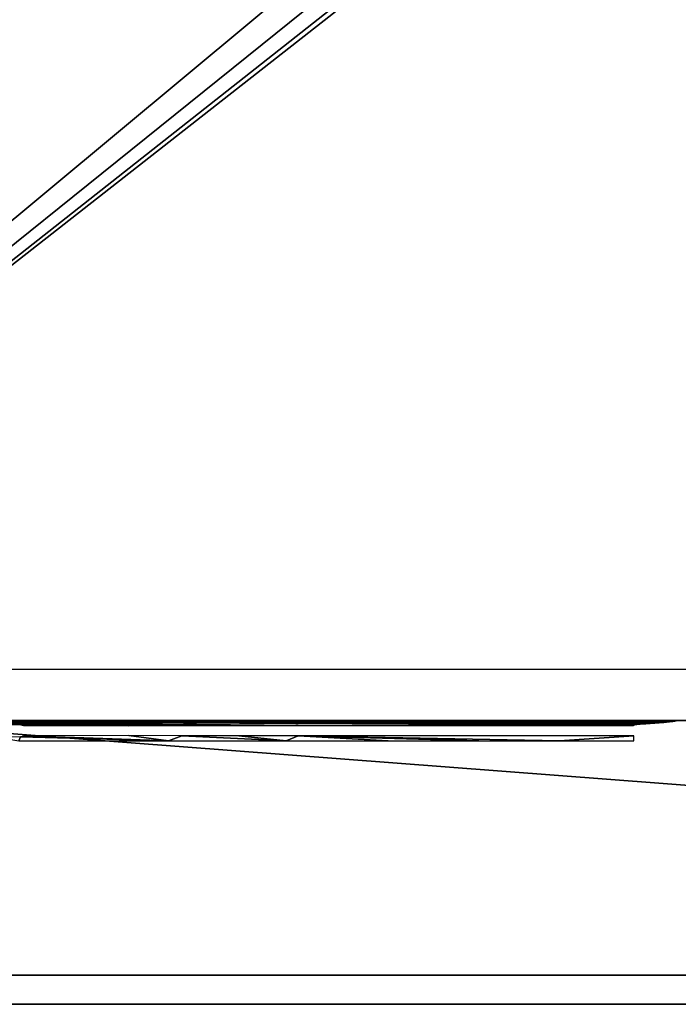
# Model space of a CAD drawing. Header units: millimetres. Extents: x -58 to 58, y -253 to 247.
# Tile 5 of 16: x -28 to -10, y -253 to -226. Entities that reach past the tile are written whole.
import ezdxf

# ---------------------------------------------------------------- set-up
doc = ezdxf.new("R2010")
doc.units = ezdxf.units.MM
doc.header["$LTSCALE"] = 69.39693
for name, color, linetype in [('1', 7, 'CONTINUOUS'), ('16', 7, 'CONTINUOUS'), ('17', 7, 'CONTINUOUS'), ('2', 7, 'CONTINUOUS'), ('3', 7, 'CONTINUOUS'), ('34', 7, 'CONTINUOUS'), ('36', 7, 'CONTINUOUS'), ('39', 7, 'CONTINUOUS'), ('5', 7, 'CONTINUOUS')]:
    doc.layers.add(name, color=color, linetype=linetype)

msp = doc.modelspace()

# ---------------------------------------------------------------- linework, layer by layer
at = {"layer": '1', "color": 251, "linetype": 'Continuous', "true_color": 0x4d4d4d}
for points in [[(43.61, -176.114, 35), (40.612, -177.998, 35), (-53.296, -252, 35), (43.61, -176.114, 35)], [(53.296, -252, 35), (43.61, -176.114, 35), (-53.296, -252, 35), (53.296, -252, 35)], [(40.612, -177.998, 35), (37.269, -179.168, 35), (-53.296, -252, 35), (40.612, -177.998, 35)], [(37.269, -179.168, 35), (33.75, -179.564, 35), (-53.296, -252, 35), (37.269, -179.168, 35)], [(33.75, -179.564, 35), (-33.75, -179.564, 35), (-53.296, -252, 35), (33.75, -179.564, 35)]]:
    msp.add_3dface(points, dxfattribs=at)
at = {"layer": '16', "color": 251, "linetype": 'Continuous', "true_color": 0x4d4d4d}
for points in [[(57.564, -252.8, -34.886), (-56.529, -252.8, -33.914), (-57.564, -252.8, -34.886), (57.564, -252.8, -34.886)], [(56.529, -252.8, -33.914), (-56.529, -252.8, -33.914), (57.564, -252.8, -34.886), (56.529, -252.8, -33.914)], [(-52.953, -252.8, 33.914), (52.953, -252.8, 33.914), (-53.357, -252.8, 34.886), (-52.953, -252.8, 33.914)], [(-53.357, -252.8, 34.886), (52.953, -252.8, 33.914), (53.357, -252.8, 34.886), (-53.357, -252.8, 34.886)]]:
    msp.add_3dface(points, dxfattribs=at)
at = {"layer": '17', "color": 251, "linetype": 'Continuous', "true_color": 0x4d4d4d}
for points in [[(-26.9, -252.8, 8), (-26.682, -252.8, -9.656), (-26.682, -252.8, 9.656), (-26.9, -252.8, 8)], [(-26.9, -252.8, -8), (-26.682, -252.8, -9.656), (-26.9, -252.8, 8), (-26.9, -252.8, -8)], [(-26.682, -252.8, -9.656), (-26.043, -252.8, -11.2), (-26.682, -252.8, 9.656), (-26.682, -252.8, -9.656)], [(-26.682, -252.8, 9.656), (-26.043, -252.8, -11.2), (-26.043, -252.8, 11.2), (-26.682, -252.8, 9.656)], [(-25.7, -252.8, 8), (-26.043, -252.8, 11.2), (-25.7, -252.8, -8), (-25.7, -252.8, 8)], [(-25.523, -252.8, 9.346), (-26.043, -252.8, 11.2), (-25.7, -252.8, 8), (-25.523, -252.8, 9.346)], [(-25.025, -252.8, 12.525), (-26.043, -252.8, 11.2), (-25.523, -252.8, 9.346), (-25.025, -252.8, 12.525)], [(-25.7, -252.8, -8), (-26.043, -252.8, -11.2), (-25.523, -252.8, -9.346), (-25.7, -252.8, -8)], [(-26.043, -252.8, 11.2), (-26.043, -252.8, -11.2), (-25.7, -252.8, -8), (-26.043, -252.8, 11.2)], [(-26.043, -252.8, -11.2), (-25.025, -252.8, -12.525), (-25.523, -252.8, -9.346), (-26.043, -252.8, -11.2)], [(-25.003, -252.8, 10.6), (-25.025, -252.8, 12.525), (-25.523, -252.8, 9.346), (-25.003, -252.8, 10.6)], [(-25.523, -252.8, -9.346), (-25.025, -252.8, -12.525), (-25.003, -252.8, -10.6), (-25.523, -252.8, -9.346)], [(-23.7, -252.8, 13.543), (-25.025, -252.8, 12.525), (-24.177, -252.8, 11.677), (-23.7, -252.8, 13.543)], [(-24.177, -252.8, 11.677), (-25.025, -252.8, 12.525), (-25.003, -252.8, 10.6), (-24.177, -252.8, 11.677)], [(-25.025, -252.8, -12.525), (-23.7, -252.8, -13.543), (-25.003, -252.8, -10.6), (-25.025, -252.8, -12.525)], [(-25.003, -252.8, -10.6), (-23.7, -252.8, -13.543), (-24.177, -252.8, -11.677), (-25.003, -252.8, -10.6)], [(-23.1, -252.8, 12.503), (-23.7, -252.8, 13.543), (-24.177, -252.8, 11.677), (-23.1, -252.8, 12.503)], [(-24.177, -252.8, -11.677), (-23.7, -252.8, -13.543), (-23.1, -252.8, -12.503), (-24.177, -252.8, -11.677)], [(-22.156, -252.8, 14.182), (-23.7, -252.8, 13.543), (-23.1, -252.8, 12.503), (-22.156, -252.8, 14.182)], [(-23.7, -252.8, -13.543), (-22.156, -252.8, -14.182), (-23.1, -252.8, -12.503), (-23.7, -252.8, -13.543)], [(-23.1, -252.8, -12.503), (-22.156, -252.8, -14.182), (-21.846, -252.8, -13.023), (-23.1, -252.8, -12.503)], [(-21.846, -252.8, 13.023), (-22.156, -252.8, 14.182), (-23.1, -252.8, 12.503), (-21.846, -252.8, 13.023)], [(-20.5, -252.8, 14.4), (-22.156, -252.8, 14.182), (-20.5, -252.8, 13.2), (-20.5, -252.8, 14.4)], [(-20.5, -252.8, 13.2), (-22.156, -252.8, 14.182), (-21.846, -252.8, 13.023), (-20.5, -252.8, 13.2)], [(-22.156, -252.8, -14.182), (-20.5, -252.8, -14.4), (-21.846, -252.8, -13.023), (-22.156, -252.8, -14.182)], [(-21.846, -252.8, -13.023), (-20.5, -252.8, -14.4), (-20.5, -252.8, -13.2), (-21.846, -252.8, -13.023)], [(-20.5, -252.8, -14.4), (20.5, -252.8, -14.4), (-20.5, -252.8, -13.2), (-20.5, -252.8, -14.4)], [(20.5, -252.8, -14.4), (20.5, -252.8, -13.2), (-20.5, -252.8, -13.2), (20.5, -252.8, -14.4)], [(20.5, -252.8, 13.2), (-20.5, -252.8, 14.4), (-20.5, -252.8, 13.2), (20.5, -252.8, 13.2)], [(20.5, -252.8, 14.4), (-20.5, -252.8, 14.4), (20.5, -252.8, 13.2), (20.5, -252.8, 14.4)]]:
    msp.add_3dface(points, dxfattribs=at)
at = {"layer": '2', "color": 251, "linetype": 'Continuous', "true_color": 0x4d4d4d}
for points in [[(-58.444, -252, -35), (58.444, -252, -35), (-57.564, -252, -34.9), (-58.444, -252, -35)], [(-57.564, -252, -34.9), (58.444, -252, -35), (57.564, -252, -34.9), (-57.564, -252, -34.9)], [(56.529, -252, -33.9), (-33.25, -252, -33.8), (-56.529, -252, -33.9), (56.529, -252, -33.9)], [(53.357, -252, 34.9), (-53.296, -252, 35), (-53.357, -252, 34.9), (53.357, -252, 34.9)], [(53.296, -252, 35), (-53.296, -252, 35), (53.357, -252, 34.9), (53.296, -252, 35)], [(52.756, -252, 32.744), (-52.953, -252, 33.9), (37.4, -252, 32.744), (52.756, -252, 32.744)], [(37.4, -252, 32.744), (-52.953, -252, 33.9), (34.6, -252, 32.744), (37.4, -252, 32.744)], [(34.6, -252, 32.744), (-52.953, -252, 33.9), (10, -252, 32.744), (34.6, -252, 32.744)], [(10, -252, 32.744), (-52.953, -252, 33.9), (7.2, -252, 32.744), (10, -252, 32.744)], [(7.2, -252, 32.744), (-52.953, -252, 33.9), (-7.2, -252, 32.744), (7.2, -252, 32.744)], [(-7.2, -252, 32.744), (-52.953, -252, 33.9), (-7.506, -252, 32.684), (-7.2, -252, 32.744)], [(-7.506, -252, 32.684), (-52.953, -252, 33.9), (-10, -252, 32.744), (-7.506, -252, 32.684)], [(-10, -252, 32.744), (-52.953, -252, 33.9), (-34.6, -252, 32.744), (-10, -252, 32.744)], [(52.953, -252, 33.9), (-52.953, -252, 33.9), (52.756, -252, 32.744), (52.953, -252, 33.9)], [(-33.25, -252, -33.8), (56.529, -252, -33.9), (-11.198, -252, -33.8), (-33.25, -252, -33.8)], [(-27.597, -252, -12.748), (-29.427, -252, -13.638), (-28.902, -252, -14.717), (-27.597, -252, -12.748)], [(-29.427, -252, 13.638), (-27.597, -252, 12.748), (-28.902, -252, 14.717), (-29.427, -252, 13.638)], [(-26.043, -252, 11.2), (-26.023, -252, 13.317), (-28.902, -252, 14.717), (-26.043, -252, 11.2)], [(-27.008, -252, 12.313), (-26.043, -252, 11.2), (-28.902, -252, 14.717), (-27.008, -252, 12.313)], [(-26.023, -252, -13.317), (-27.597, -252, -12.748), (-28.902, -252, -14.717), (-26.023, -252, -13.317)], [(-27.597, -252, 12.748), (-27.008, -252, 12.313), (-28.902, -252, 14.717), (-27.597, -252, 12.748)], [(-27.009, -252, -12.313), (-27.597, -252, -12.748), (-26.023, -252, -13.317), (-27.009, -252, -12.313)], [(-26.616, -252, -11.695), (-27.009, -252, -12.313), (-26.023, -252, -13.317), (-26.616, -252, -11.695)], [(-26.616, -252, 11.695), (-26.043, -252, 11.2), (-27.008, -252, 12.313), (-26.616, -252, 11.695)], [(-26.898, -252, -9.146), (-26.9, -252, -8), (-27, -252, 8), (-26.898, -252, -9.146)], [(-27, -252, 8), (-26.9, -252, 8), (-26.898, -252, 9.146), (-27, -252, 8)], [(-26.9, -252, -8), (-26.9, -252, 8), (-27, -252, 8), (-26.9, -252, -8)], [(-27, -252, -8), (-26.898, -252, -9.146), (-27, -252, 8), (-27, -252, -8)], [(-26.682, -252, -9.656), (-26.9, -252, -8), (-26.898, -252, -9.146), (-26.682, -252, -9.656)], [(-26.9, -252, 8), (-26.682, -252, 9.656), (-26.898, -252, 9.146), (-26.9, -252, 8)], [(-26.596, -252, -10.256), (-26.682, -252, -9.656), (-26.898, -252, -9.146), (-26.596, -252, -10.256)], [(-26.898, -252, 9.146), (-26.682, -252, 9.656), (-26.596, -252, 10.256), (-26.898, -252, 9.146)], [(-26.682, -252, 9.656), (-26.043, -252, 11.2), (-26.596, -252, 10.256), (-26.682, -252, 9.656)], [(-26.472, -252, -10.977), (-26.682, -252, -9.656), (-26.596, -252, -10.256), (-26.472, -252, -10.977)], [(-26.043, -252, -11.2), (-26.682, -252, -9.656), (-26.472, -252, -10.977), (-26.043, -252, -11.2)], [(-26.472, -252, 10.977), (-26.043, -252, 11.2), (-26.616, -252, 11.695), (-26.472, -252, 10.977)], [(-26.472, -252, -10.977), (-26.616, -252, -11.695), (-26.023, -252, -13.317), (-26.472, -252, -10.977)], [(-26.596, -252, 10.256), (-26.043, -252, 11.2), (-26.472, -252, 10.977), (-26.596, -252, 10.256)], [(-26.043, -252, -11.2), (-26.472, -252, -10.977), (-26.023, -252, -13.317), (-26.043, -252, -11.2)], [(-26.043, -252, 11.2), (-25.025, -252, 12.525), (-26.023, -252, 13.317), (-26.043, -252, 11.2)], [(-25.366, -252, -13.128), (-26.043, -252, -11.2), (-26.023, -252, -13.317), (-25.366, -252, -13.128)], [(-25.025, -252, -12.525), (-26.043, -252, -11.2), (-25.366, -252, -13.128), (-25.025, -252, -12.525)], [(-26.023, -252, 13.317), (-25.025, -252, 12.525), (-25.366, -252, 13.128), (-26.023, -252, 13.317)], [(-25.7, -252, -8), (-25.523, -252, -9.346), (-25.7, -252, 8), (-25.7, -252, -8)], [(-25.7, -252, 8), (-25.523, -252, -9.346), (-25.523, -252, 9.346), (-25.7, -252, 8)], [(-25.523, -252, -9.346), (-25.003, -252, -10.6), (-25.255, -252, -9.545), (-25.523, -252, -9.346)], [(-25.5, -252, 8), (-25.523, -252, 9.346), (-25.5, -252, -8), (-25.5, -252, 8)], [(-25.255, -252, 9.545), (-25.523, -252, 9.346), (-25.5, -252, 8), (-25.255, -252, 9.545)], [(-25.003, -252, 10.6), (-25.523, -252, 9.346), (-25.255, -252, 9.545), (-25.003, -252, 10.6)], [(-25.5, -252, -8), (-25.523, -252, -9.346), (-25.255, -252, -9.545), (-25.5, -252, -8)], [(-25.523, -252, 9.346), (-25.523, -252, -9.346), (-25.5, -252, -8), (-25.523, -252, 9.346)], [(-25.366, -252, 13.128), (-25.025, -252, 12.525), (-24.683, -252, 13.171), (-25.366, -252, 13.128)], [(-24.683, -252, -13.171), (-25.025, -252, -12.525), (-25.366, -252, -13.128), (-24.683, -252, -13.171)], [(-25.255, -252, -9.545), (-25.003, -252, -10.6), (-24.545, -252, -10.939), (-25.255, -252, -9.545)], [(-24.545, -252, 10.939), (-25.003, -252, 10.6), (-25.255, -252, 9.545), (-24.545, -252, 10.939)], [(-25.025, -252, 12.525), (-23.7, -252, 13.543), (-24.683, -252, 13.171), (-25.025, -252, 12.525)], [(-24.055, -252, -13.442), (-25.025, -252, -12.525), (-24.683, -252, -13.171), (-24.055, -252, -13.442)], [(-23.7, -252, -13.543), (-25.025, -252, -12.525), (-24.055, -252, -13.442), (-23.7, -252, -13.543)], [(-25.003, -252, -10.6), (-24.177, -252, -11.677), (-24.545, -252, -10.939), (-25.003, -252, -10.6)], [(-24.177, -252, 11.677), (-25.003, -252, 10.6), (-24.545, -252, 10.939), (-24.177, -252, 11.677)], [(-24.683, -252, 13.171), (-23.7, -252, 13.543), (-24.055, -252, 13.442), (-24.683, -252, 13.171)], [(-24.545, -252, -10.939), (-24.177, -252, -11.677), (-23.439, -252, -12.045), (-24.545, -252, -10.939)], [(-23.439, -252, 12.045), (-24.177, -252, 11.677), (-24.545, -252, 10.939), (-23.439, -252, 12.045)], [(-24.177, -252, -11.677), (-23.1, -252, -12.503), (-23.439, -252, -12.045), (-24.177, -252, -11.677)], [(-23.1, -252, 12.503), (-24.177, -252, 11.677), (-23.439, -252, 12.045), (-23.1, -252, 12.503)], [(-24.055, -252, 13.442), (-23.7, -252, 13.543), (-22.355, -252, 14.23), (-24.055, -252, 13.442)], [(-22.355, -252, -14.23), (-23.7, -252, -13.543), (-24.055, -252, -13.442), (-22.355, -252, -14.23)], [(-23.7, -252, 13.543), (-22.156, -252, 14.182), (-22.355, -252, 14.23), (-23.7, -252, 13.543)], [(-22.156, -252, -14.182), (-23.7, -252, -13.543), (-22.355, -252, -14.23), (-22.156, -252, -14.182)], [(-23.439, -252, -12.045), (-23.1, -252, -12.503), (-22.045, -252, -12.755), (-23.439, -252, -12.045)], [(-22.045, -252, 12.755), (-23.1, -252, 12.503), (-23.439, -252, 12.045), (-22.045, -252, 12.755)], [(-23.1, -252, -12.503), (-21.846, -252, -13.023), (-22.045, -252, -12.755), (-23.1, -252, -12.503)], [(-21.846, -252, 13.023), (-23.1, -252, 12.503), (-22.045, -252, 12.755), (-21.846, -252, 13.023)], [(-22.355, -252, 14.23), (-20.5, -252, 14.4), (-20.5, -252, 14.5), (-22.355, -252, 14.23)], [(-22.156, -252, 14.182), (-20.5, -252, 14.4), (-22.355, -252, 14.23), (-22.156, -252, 14.182)], [(-20.5, -252, -14.5), (-22.156, -252, -14.182), (-22.355, -252, -14.23), (-20.5, -252, -14.5)], [(-20.5, -252, -14.4), (-22.156, -252, -14.182), (-20.5, -252, -14.5), (-20.5, -252, -14.4)], [(-20.5, -252, 13), (-21.846, -252, 13.023), (-22.045, -252, 12.755), (-20.5, -252, 13)], [(-22.045, -252, -12.755), (-20.5, -252, -13.2), (-20.5, -252, -13), (-22.045, -252, -12.755)], [(-21.846, -252, -13.023), (-20.5, -252, -13.2), (-22.045, -252, -12.755), (-21.846, -252, -13.023)], [(-20.5, -252, 13.2), (-21.846, -252, 13.023), (-20.5, -252, 13), (-20.5, -252, 13.2)], [(20.5, -252, 13), (-20.5, -252, 13.2), (-20.5, -252, 13), (20.5, -252, 13)], [(20.5, -252, 13.2), (-20.5, -252, 13.2), (20.5, -252, 13), (20.5, -252, 13.2)], [(-20.5, -252, -13), (20.5, -252, -13.2), (20.5, -252, -13), (-20.5, -252, -13)], [(-20.5, -252, -13.2), (20.5, -252, -13.2), (-20.5, -252, -13), (-20.5, -252, -13.2)], [(20.5, -252, -14.4), (-20.5, -252, -14.4), (20.5, -252, -14.5), (20.5, -252, -14.4)], [(-20.5, -252, 14.5), (20.5, -252, 14.4), (-11.2, -252, 14.5), (-20.5, -252, 14.5)], [(-20.5, -252, 14.4), (20.5, -252, 14.4), (-20.5, -252, 14.5), (-20.5, -252, 14.4)], [(-20.5, -252, -14.4), (-6, -252, -14.5), (6, -252, -14.5), (-20.5, -252, -14.4)], [(-6, -252, -14.5), (-20.5, -252, -14.4), (-11.2, -252, -14.5), (-6, -252, -14.5)], [(20.5, -252, -14.5), (-20.5, -252, -14.4), (11.2, -252, -14.5), (20.5, -252, -14.5)], [(-11.2, -252, -14.5), (-20.5, -252, -14.4), (-20.5, -252, -14.5), (-11.2, -252, -14.5)], [(-20.5, -252, -14.4), (6, -252, -14.5), (11.2, -252, -14.5), (-20.5, -252, -14.4)], [(20.5, -252, 14.4), (-6, -252, 14.5), (-11.2, -252, 14.5), (20.5, -252, 14.4)], [(-11.2, -252, 14.5), (-6, -252, 14.5), (-10.434, -252, 14.652), (-11.2, -252, 14.5)], [(-10.434, -252, -14.652), (-7.414, -252, -15.086), (-11.2, -252, -14.5), (-10.434, -252, -14.652)], [(-7.414, -252, -15.086), (-6.766, -252, -14.652), (-11.2, -252, -14.5), (-7.414, -252, -15.086)], [(-6.766, -252, -14.652), (-6, -252, -14.5), (-11.2, -252, -14.5), (-6.766, -252, -14.652)], [(-11.198, -252, -33.8), (-6.002, -252, -33.8), (-10.434, -252, -33.648), (-11.198, -252, -33.8)], [(56.529, -252, -33.9), (-6.002, -252, -33.8), (-11.198, -252, -33.8), (56.529, -252, -33.9)], [(-10.434, -252, 14.652), (-6, -252, 14.5), (-9.786, -252, 15.086), (-10.434, -252, 14.652)], [(-10.434, -252, -33.648), (-6.002, -252, -33.8), (-9.786, -252, -33.215), (-10.434, -252, -33.648)], [(-7.848, -252, -15.734), (-7.414, -252, -15.086), (-10.434, -252, -14.652), (-7.848, -252, -15.734)], [(-9.786, -252, -15.086), (-7.848, -252, -15.734), (-10.434, -252, -14.652), (-9.786, -252, -15.086)]]:
    msp.add_3dface(points, dxfattribs=at)
at = {"layer": '3', "color": 251, "linetype": 'Continuous', "true_color": 0x4d4d4d}
for points in [[(-11.1, -245.106, 20.402), (-34.492, -245.007, 31.721), (-11.191, -245.116, 19.228), (-11.1, -245.106, 20.402)], [(-10.948, -245.092, 21.947), (-34.492, -245.007, 31.721), (-11.1, -245.106, 20.402), (-10.948, -245.092, 21.947)], [(-10.699, -245.073, 24.13), (-34.492, -245.007, 31.721), (-10.948, -245.092, 21.947), (-10.699, -245.073, 24.13)], [(-10.45, -245.054, 26.315), (-34.492, -245.007, 31.721), (-10.699, -245.073, 24.13), (-10.45, -245.054, 26.315)], [(-10.296, -245.04, 27.873), (-34.492, -245.007, 31.721), (-10.45, -245.054, 26.315), (-10.296, -245.04, 27.873)], [(-10.204, -245.03, 29.052), (-34.492, -245.007, 31.721), (-10.296, -245.04, 27.873), (-10.204, -245.03, 29.052)], [(-10.147, -245.021, 30.044), (-34.492, -245.007, 31.721), (-10.204, -245.03, 29.052), (-10.147, -245.021, 30.044)], [(-10.117, -245.014, 30.907), (-34.492, -245.007, 31.721), (-10.147, -245.021, 30.044), (-10.117, -245.014, 30.907)], [(-10.108, -245.007, 31.721), (-34.492, -245.007, 31.721), (-10.117, -245.014, 30.907), (-10.108, -245.007, 31.721)], [(-25.155, -245.151, 15.196), (-34.492, -245.007, 31.721), (-28.737, -245.102, 20.803), (-25.155, -245.151, 15.196)], [(-23.701, -245.144, 15.949), (-34.492, -245.007, 31.721), (-25.155, -245.151, 15.196), (-23.701, -245.144, 15.949)], [(-22.13, -245.14, 16.412), (-34.492, -245.007, 31.721), (-23.701, -245.144, 15.949), (-22.13, -245.14, 16.412)], [(-20.5, -245.139, 16.568), (-34.492, -245.007, 31.721), (-22.13, -245.14, 16.412), (-20.5, -245.139, 16.568)], [(-11.285, -245.139, 16.568), (-34.492, -245.007, 31.721), (-20.5, -245.139, 16.568), (-11.285, -245.139, 16.568)], [(-11.277, -245.132, 17.373), (-34.492, -245.007, 31.721), (-11.285, -245.139, 16.568), (-11.277, -245.132, 17.373)], [(-11.247, -245.124, 18.239), (-34.492, -245.007, 31.721), (-11.277, -245.132, 17.373), (-11.247, -245.124, 18.239)], [(-11.191, -245.116, 19.228), (-34.492, -245.007, 31.721), (-11.247, -245.124, 18.239), (-11.191, -245.116, 19.228)], [(-28.127, -245.119, 18.82), (-25.155, -245.151, 15.196), (-28.737, -245.102, 20.803), (-28.127, -245.119, 18.82)], [(-28.049, -245.137, 16.747), (-28.024, -245.138, 16.63), (-28.127, -245.119, 18.82), (-28.049, -245.137, 16.747)], [(-28.024, -245.138, 16.63), (-27.937, -245.139, 16.549), (-28.127, -245.119, 18.82), (-28.024, -245.138, 16.63)], [(-27.937, -245.139, 16.549), (-25.155, -245.151, 15.196), (-28.127, -245.119, 18.82), (-27.937, -245.139, 16.549)], [(-28.135, -245.448, -18.865), (-28.753, -245.466, -20.858), (-28.18, -245.564, -32.118), (-28.135, -245.448, -18.865)], [(-24.071, -245.562, -31.917), (-28.135, -245.448, -18.865), (-28.18, -245.564, -32.118), (-24.071, -245.562, -31.917)], [(-28.054, -245.43, -16.779), (-28.135, -245.448, -18.865), (-24.071, -245.562, -31.917), (-28.054, -245.43, -16.779)], [(-28.029, -245.429, -16.662), (-28.054, -245.43, -16.779), (-24.071, -245.562, -31.917), (-28.029, -245.429, -16.662)], [(-27.942, -245.428, -16.581), (-28.029, -245.429, -16.662), (-24.071, -245.562, -31.917), (-27.942, -245.428, -16.581)], [(-25.155, -245.416, -15.226), (-27.942, -245.428, -16.581), (-24.071, -245.562, -31.917), (-25.155, -245.416, -15.226)], [(-23.7, -245.423, -15.978), (-25.155, -245.416, -15.226), (-24.071, -245.562, -31.917), (-23.7, -245.423, -15.978)], [(-20.83, -245.561, -31.781), (-23.7, -245.423, -15.978), (-24.071, -245.562, -31.917), (-20.83, -245.561, -31.781)], [(-22.13, -245.427, -16.441), (-23.7, -245.423, -15.978), (-20.83, -245.561, -31.781), (-22.13, -245.427, -16.441)], [(-20.5, -245.428, -16.598), (-22.13, -245.427, -16.441), (-20.83, -245.561, -31.781), (-20.5, -245.428, -16.598)], [(-18.032, -245.56, -31.687), (-20.5, -245.428, -16.598), (-20.83, -245.561, -31.781), (-18.032, -245.56, -31.687)], [(-11.28, -245.428, -16.598), (-20.5, -245.428, -16.598), (-13.318, -245.559, -31.592), (-11.28, -245.428, -16.598)], [(-13.318, -245.559, -31.592), (-20.5, -245.428, -16.598), (-15.536, -245.56, -31.625), (-13.318, -245.559, -31.592)], [(-15.536, -245.56, -31.625), (-20.5, -245.428, -16.598), (-18.032, -245.56, -31.687), (-15.536, -245.56, -31.625)], [(-11.278, -245.559, -31.582), (-11.28, -245.428, -16.598), (-13.318, -245.559, -31.592), (-11.278, -245.559, -31.582)]]:
    msp.add_3dface(points, dxfattribs=at)
at = {"layer": '34', "color": 251, "linetype": 'Continuous', "true_color": 0x4d4d4d}
for points in [[(57.222, -252, -37.5), (-57.222, 244.797, -37.5), (57.222, 244.797, -37.5), (57.222, -252, -37.5)], [(-57.222, -252, -37.5), (-57.222, 244.797, -37.5), (57.222, -252, -37.5), (-57.222, -252, -37.5)]]:
    msp.add_3dface(points, dxfattribs=at)
at = {"layer": '36', "color": 251, "linetype": 'Continuous', "true_color": 0x4d4d4d}
for points in [[(-57.222, -252, -37.5), (57.222, -252, -37.5), (-57.222, -252, -35), (-57.222, -252, -37.5)], [(57.222, -252, -37.5), (57.222, -252, -35), (-57.222, -252, -35), (57.222, -252, -37.5)]]:
    msp.add_3dface(points, dxfattribs=at)
at = {"layer": '39', "color": 251, "linetype": 'Continuous', "true_color": 0x4d4d4d}
for points in [[(-55.931, -245, -35), (55.931, -245, -35), (-55.931, -245, -27), (-55.931, -245, -35)], [(-55.931, -245, -27), (55.931, -245, -35), (55.931, -245, -27), (-55.931, -245, -27)]]:
    msp.add_3dface(points, dxfattribs=at)
at = {"layer": '5', "color": 251, "linetype": 'Continuous', "true_color": 0x4d4d4d}
for points in [[(58.444, -252, -35), (-58.444, -252, -35), (-51.587, -243.589, -35), (58.444, -252, -35)], [(51.587, -243.589, -35), (58.444, -252, -35), (-51.587, -243.589, -35), (51.587, -243.589, -35)]]:
    msp.add_3dface(points, dxfattribs=at)

doc.saveas('drawing.dxf')
